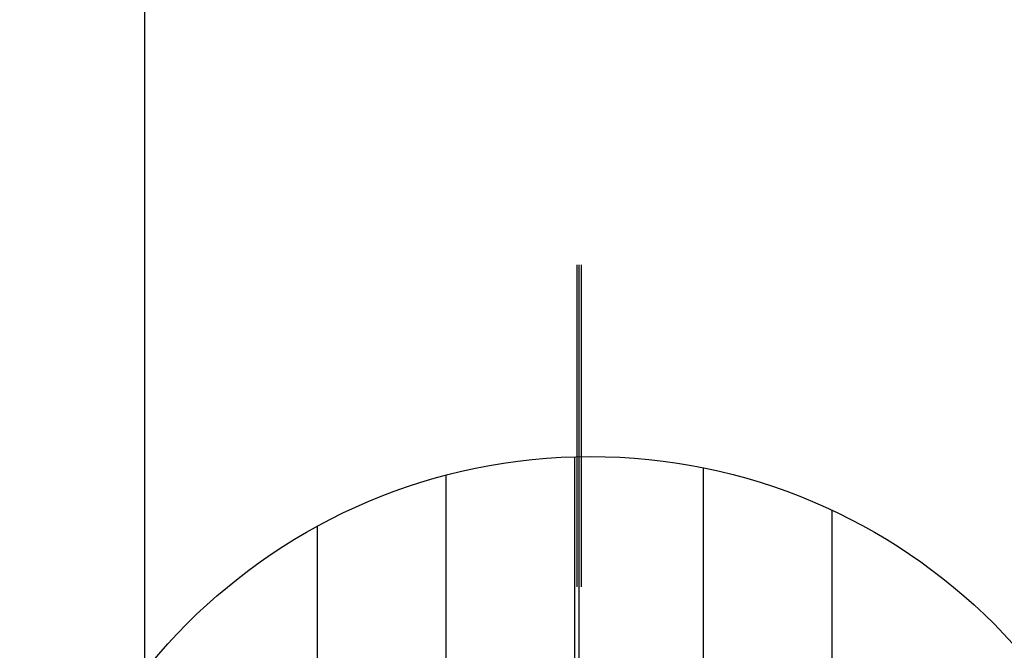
# Model space of a CAD drawing. Header units: millimetres. Extents: x 196436 to 199900, y 8705373 to 8708636.
# Tile 199 of 238: x 198590 to 198667, y 8707211 to 8707260. Entities that reach past the tile are written whole.
import ezdxf

# ---------------------------------------------------------------- set-up
doc = ezdxf.new("R2010")
doc.units = ezdxf.units.MM
doc.header["$LTSCALE"] = 5
doc.linetypes.add('DASHDOT', pattern=[1, 0.5, -0.25, 0, -0.25])
doc.linetypes.add('HIDDEN', pattern=[0.375, 0.25, -0.125])
for name, color, linetype in [('BAR-EIXOS', 7, 'DASHDOT'), ('BAR-PECAS', 2, 'Continuous'), ('INTECPTOR', 6, 'Continuous'), ('MALHA', 9, 'Continuous')]:
    doc.layers.add(name, color=color, linetype=linetype)

msp = doc.modelspace()

# ---------------------------------------------------------------- linework, layer by layer
at = {"layer": 'BAR-EIXOS', "ltscale": 100}
msp.add_line((198633.781, 8707180.534), (198633.781, 8707240.534), dxfattribs=at)
at = {"layer": 'BAR-PECAS', "color": 3, "linetype": 'HIDDEN', "ltscale": 20}
for p, q in [((198633.618, 8707240.534), (198633.618, 8707181.007)), ((198633.944, 8707240.534), (198633.944, 8707181.007))]:
    msp.add_line(p, q, dxfattribs=at)
at = {"layer": 'INTECPTOR', "color": 1}
msp.add_circle((198634.668, 8707181.276), 44.36, dxfattribs=at)
at = {"layer": 'MALHA'}
for p, q in [((198600, 8708635.599), (198600, 8705384.785)), ((198600, 8708635.599), (198600, 8705384.785)), ((198633.425, 8707225.618), (198633.425, 8707136.934)), ((198643.425, 8707224.762), (198643.425, 8707137.789)), ((198623.425, 8707224.187), (198623.425, 8707138.365)), ((198653.425, 8707221.475), (198653.425, 8707141.077)), ((198613.425, 8707220.218), (198613.425, 8707142.333))]:
    msp.add_line(p, q, dxfattribs=at)

doc.saveas('drawing.dxf')
